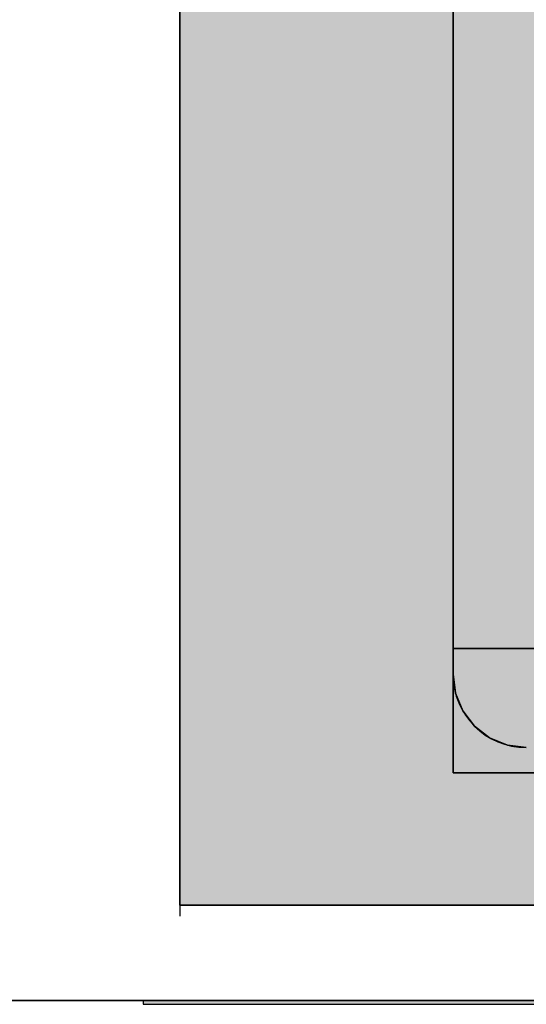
# Model space of a CAD drawing. Extents: x 635 to 1785, y -95 to 499.
# Tile 60 of 159: x 744.74 to 747.51, y 146.08 to 151.45. Entities that reach past the tile are written whole.
import ezdxf

# ---------------------------------------------------------------- set-up
doc = ezdxf.new("R2010")
doc.units = 0
doc.layers.get('0').update_dxf_attribs({"lineweight": 35})
for name, color, linetype, lineweight, true_color in [('A_Wand_allgemein', 7, 'Continuous', 35, 0x585858), ('M-EQPT', 2, 'Continuous', 30, 0xffff00), ('M-EQPT-Shading', 2, 'Continuous', 30, 0xffff00)]:
    doc.layers.add(name, color=color, linetype=linetype, lineweight=lineweight, true_color=true_color)

# ---------------------------------------------------------------- blocks, each defined once
blk = doc.blocks.new('Shading-A06HSU80NL', base_point=(766.319, 168.0627))
at = {"layer": 'M-EQPT-Shading', "color": 2, "true_color": 0xffff00}
for points in [[(746.6993, 161.4598), (746.5665, 157.9006), (747.1087, 161.4598), (747.1087, 147.3426)], [(746.5665, 157.9006), (747.1087, 147.3426), (746.5678, 157.8902)], [(746.5678, 157.4702), (746.5678, 157.8902), (747.1087, 147.3426)], [(766.6178, 146.6209), (765.6795, 157.4419), (745.6178, 146.6209), (765.6732, 157.4502)], [(746.2125, 157.4502), (746.2061, 157.4419), (765.6732, 157.4502), (745.6178, 146.6209)], [(745.6178, 146.6209), (746.2061, 157.4419), (746.1978, 157.4356)], [(746.1978, 157.4356), (746.1882, 157.4316), (745.6178, 146.6209)], [(747.1087, 147.3426), (746.5381, 157.4316), (746.5478, 157.4356)], [(746.5478, 157.4356), (746.5561, 157.4419), (747.1087, 147.3426)], [(746.5561, 157.4419), (746.5624, 157.4502), (747.1087, 147.3426)], [(746.5665, 157.4599), (747.1087, 147.3426), (746.5624, 157.4502)], [(746.5678, 157.4702), (747.1087, 147.3426), (746.5665, 157.4599)], [(746.1882, 157.4316), (746.1778, 157.4302), (745.6178, 146.6209)], [(746.5381, 157.4316), (745.6178, 157.4302), (747.1087, 147.3426)], [(745.6178, 157.4302), (745.6178, 146.6209), (746.1778, 157.4302)], [(745.6178, 157.4302), (747.1087, 147.3426), (745.6178, 146.6209)], [(755.3882, 151.0575), (747.1087, 151.0575), (755.3882, 152.373), (747.1087, 152.373)], [(747.1087, 148.413), (747.1087, 151.0575), (758.4282, 148.413), (758.4282, 151.0575)], [(758.4282, 148.413), (758.4282, 147.3426), (747.1087, 148.413), (747.1087, 147.3426)], [(747.1087, 147.3426), (759.2785, 147.3426), (745.6178, 146.6209), (759.2785, 146.6209)]]:
    blk.add_solid(points, dxfattribs=at)
blk = doc.blocks.new('Shading-A06HSUAANL', base_point=(758.5887, 147.4809))
at = {"layer": 'M-EQPT-Shading', "color": 8, "true_color": 0x808080}
for points in [[(758.9887, 159.0809), (747.5087, 159.4809), (747.1087, 147.8809), (747.1087, 159.0809)], [(758.9887, 147.8809), (758.9887, 159.0809), (747.1087, 147.8809)], [(758.5887, 147.4809), (758.9887, 147.8809), (747.5087, 147.4809), (747.1087, 147.8809)], [(747.3087, 147.5345), (747.4052, 147.4945), (747.1087, 147.8809), (747.5087, 147.4809)], [(747.3087, 147.5345), (747.1087, 147.8809), (747.1223, 147.7774)], [(747.1223, 147.7774), (747.1623, 147.6809), (747.3087, 147.5345), (747.2258, 147.598)]]:
    blk.add_solid(points, dxfattribs=at)
blk = doc.blocks.new('Shading-A06HSUAMNL', base_point=(756.6178, 146.1009))
at = {"layer": 'M-EQPT-Shading', "color": 8, "true_color": 0x808080}
blk.add_solid([(756.6178, 146.1009), (745.4178, 146.1009), (756.6178, 146.0809), (745.4178, 146.0809)], dxfattribs=at)
blk = doc.blocks.new('Shading-A06HSUAONL', base_point=(747.1087, 147.8809))
at = {"layer": 'M-EQPT-Shading', "color": 8, "true_color": 0x808080}
for points in [[(747.1087, 159.0809), (758.9887, 159.0809), (747.1087, 147.8809), (758.9887, 147.8809)], [(747.1087, 147.8809), (758.5887, 147.4809), (747.5087, 147.4809)], [(747.3087, 147.5345), (747.1223, 147.7774), (747.5087, 147.4809), (747.1087, 147.8809)], [(758.9887, 147.8809), (758.975, 147.7774), (747.1087, 147.8809), (758.5887, 147.4809)], [(747.2258, 147.598), (747.1623, 147.6809), (747.3087, 147.5345), (747.1223, 147.7774)], [(747.5087, 147.4809), (747.4052, 147.4945), (747.3087, 147.5345)]]:
    blk.add_solid(points, dxfattribs=at)
blk = doc.blocks.new('Shading-A06HSUCYNL', base_point=(758.2971, 148.0005))
at = {"layer": 'M-EQPT-Shading', "color": 8, "true_color": 0x7f7f7f}
for points in [[(758.2993, 148.0205), (747.1087, 148.0205), (758.2988, 148.0101), (747.1087, 148.0101)], [(758.2668, 148.0101), (747.1087, 148.0101), (758.2662, 148.0205), (747.1087, 148.0205)]]:
    blk.add_solid(points, dxfattribs=at)
at = {"layer": 'M-EQPT-Shading', "color": 8, "true_color": 0x7b7b7b}
for points in [[(747.1087, 148.0101), (747.1087, 148.0005), (758.2988, 148.0101), (758.2971, 148.0005)], [(758.2684, 148.0005), (747.1087, 148.0005), (758.2668, 148.0101), (747.1087, 148.0101)]]:
    blk.add_solid(points, dxfattribs=at)
at = {"layer": 'M-EQPT-Shading', "color": 8, "true_color": 0x727272}
for points in [[(758.2971, 148.0005), (747.1087, 148.0005), (758.2945, 147.9922), (747.1087, 147.9922)], [(758.2711, 147.9922), (747.1087, 147.9922), (758.2684, 148.0005), (747.1087, 148.0005)]]:
    blk.add_solid(points, dxfattribs=at)
at = {"layer": 'M-EQPT-Shading', "color": 251, "true_color": 0x666666}
for points in [[(758.2945, 147.9922), (747.1087, 147.9922), (758.2911, 147.9858), (747.1087, 147.9858)], [(758.2745, 147.9858), (747.1087, 147.9858), (758.2711, 147.9922), (747.1087, 147.9922)]]:
    blk.add_solid(points, dxfattribs=at)
at = {"layer": 'M-EQPT-Shading', "color": 251, "true_color": 0x585858}
for points in [[(758.2911, 147.9858), (747.1087, 147.9858), (758.287, 147.9818), (747.1087, 147.9818)], [(758.2785, 147.9818), (747.1087, 147.9818), (758.2745, 147.9858), (747.1087, 147.9858)]]:
    blk.add_solid(points, dxfattribs=at)
at = {"layer": 'M-EQPT-Shading', "color": 251, "true_color": 0x484848}
for points in [[(758.287, 147.9818), (747.1087, 147.9818), (758.2828, 147.9805), (747.1087, 147.9805)], [(758.2828, 147.9805), (747.1087, 147.9805), (758.2785, 147.9818), (747.1087, 147.9818)]]:
    blk.add_solid(points, dxfattribs=at)
blk = doc.blocks.new('Shading-A06HSUD4NL', base_point=(758.2828, 148.0605))
at = {"layer": 'M-EQPT-Shading', "color": 251, "true_color": 0x484848}
for points in [[(758.2828, 148.0605), (747.1087, 148.0605), (758.287, 148.0591), (747.1087, 148.0591)], [(758.2785, 148.0591), (747.1087, 148.0591), (758.2828, 148.0605), (747.1087, 148.0605)]]:
    blk.add_solid(points, dxfattribs=at)
at = {"layer": 'M-EQPT-Shading', "color": 251, "true_color": 0x585858}
for points in [[(758.287, 148.0591), (747.1087, 148.0591), (758.2911, 148.0551), (747.1087, 148.0551)], [(755.2345, 148.0551), (747.1087, 148.0551), (755.2385, 148.0591), (747.1087, 148.0591)]]:
    blk.add_solid(points, dxfattribs=at)
at = {"layer": 'M-EQPT-Shading', "color": 251, "true_color": 0x666666}
for points in [[(758.2911, 148.0551), (747.1087, 148.0551), (758.2945, 148.0488), (747.1087, 148.0488)], [(758.2711, 148.0488), (747.1087, 148.0488), (758.2745, 148.0551), (747.1087, 148.0551)]]:
    blk.add_solid(points, dxfattribs=at)
at = {"layer": 'M-EQPT-Shading', "color": 8, "true_color": 0x727272}
for points in [[(758.2945, 148.0488), (747.1087, 148.0488), (758.2971, 148.0405), (747.1087, 148.0405)], [(749.1484, 148.0405), (747.1087, 148.0405), (749.1511, 148.0488), (747.1087, 148.0488)]]:
    blk.add_solid(points, dxfattribs=at)
at = {"layer": 'M-EQPT-Shading', "color": 8, "true_color": 0x7b7b7b}
for points in [[(758.2971, 148.0405), (747.1087, 148.0405), (758.2988, 148.0308), (747.1087, 148.0308)], [(749.1468, 148.0308), (747.1087, 148.0308), (749.1484, 148.0405), (747.1087, 148.0405)]]:
    blk.add_solid(points, dxfattribs=at)
at = {"layer": 'M-EQPT-Shading', "color": 8, "true_color": 0x7f7f7f}
for points in [[(758.2988, 148.0308), (747.1087, 148.0308), (758.2993, 148.0205), (747.1087, 148.0205)], [(758.2662, 148.0205), (747.1087, 148.0205), (758.2668, 148.0308), (747.1087, 148.0308)]]:
    blk.add_solid(points, dxfattribs=at)
blk = doc.blocks.new('Wand-A06HSUGYNL', base_point=(709.1815, 142.1009))
at = {"color": 0, "linetype": 'ByBlock', "lineweight": -2, "ltscale": 0.35}
blk.add_line((772.2962, 146.1009), (709.1815, 146.1009), dxfattribs=at)
blk = doc.blocks.new('Kreis-A06HSUVMNL', base_point=(745.6178, 147.4259))
at = {"color": 0, "linetype": 'ByBlock', "lineweight": -2, "ltscale": 0.3}
blk.add_line((745.6178, 147.4259), (745.6178, 147.6259), dxfattribs=at)
blk = doc.blocks.new('Kreis-A06HSUVONL', base_point=(745.6178, 151.2259))
at = {"color": 0, "linetype": 'ByBlock', "lineweight": -2, "ltscale": 0.3}
blk.add_line((745.6178, 151.4259), (745.6178, 151.2259), dxfattribs=at)
blk = doc.blocks.new('Kreis-A06HSUVUNL', base_point=(745.6178, 147.4259))
at = {"color": 0, "linetype": 'ByBlock', "lineweight": -2, "ltscale": 0.3}
blk.add_line((745.6178, 147.6259), (745.6178, 147.4259), dxfattribs=at)
blk = doc.blocks.new('Kreis-A06HSUVWNL', base_point=(745.6178, 151.2259))
at = {"color": 0, "linetype": 'ByBlock', "lineweight": -2, "ltscale": 0.3}
blk.add_line((745.6178, 151.2259), (745.6178, 151.4259), dxfattribs=at)
blk = doc.blocks.new('Flächen-Netz-A06HSUW0NL', base_point=(747.1087, 147.4809))
at = {"color": 0, "linetype": 'ByBlock', "lineweight": -2, "ltscale": 0.3}
for p, q in [((747.1087, 147.8809), (747.1087, 159.0809)), ((747.1223, 147.7774), (747.1087, 147.8809)), ((747.1623, 147.6809), (747.1223, 147.7774)), ((747.2259, 147.598), (747.1623, 147.6809)), ((747.3087, 147.5345), (747.2259, 147.598)), ((747.4052, 147.4945), (747.3087, 147.5345)), ((747.5087, 147.4809), (747.4052, 147.4945))]:
    blk.add_line(p, q, dxfattribs=at)
blk = doc.blocks.new('Kreis-A06HSUW6NL', base_point=(747.1087, 147.4809))
at = {"color": 0, "linetype": 'ByBlock', "lineweight": -2, "ltscale": 0.3}
blk.add_ellipse((747.5087, 147.8809), major_axis=(-0.4, 0), ratio=1, start_param=0, end_param=1.570796, dxfattribs=at)
blk = doc.blocks.new('Kreis-A06HSUWGNL', base_point=(745.6178, 151.2259))
at = {"color": 0, "linetype": 'ByBlock', "lineweight": -2, "ltscale": 0.3}
blk.add_line((745.6178, 151.2259), (745.6178, 151.4259), dxfattribs=at)
blk = doc.blocks.new('Flächen-Netz-A06HSUXGNL', base_point=(747.1087, 147.8809))
at = {"color": 0, "linetype": 'ByBlock', "lineweight": -2, "ltscale": 0.3}
for p, q in [((747.1087, 147.8809), (747.1087, 159.0809)), ((747.1087, 159.0809), (747.1087, 147.8809)), ((747.1087, 147.8809), (747.1087, 147.8809))]:
    blk.add_line(p, q, dxfattribs=at)
blk = doc.blocks.new('Kreis-A06HSUYWNL', base_point=(745.6178, 147.4259))
at = {"color": 0, "linetype": 'ByBlock', "lineweight": -2, "ltscale": 0.3}
blk.add_line((745.6178, 147.4259), (745.6178, 147.6259), dxfattribs=at)
blk = doc.blocks.new('Kreis-A06HSUZ8NL', base_point=(747.4578, 148.9945))
at = {"color": 0, "linetype": 'ByBlock', "lineweight": -2, "ltscale": 0.3}
blk.add_ellipse((753.0578, 153.4871), major_axis=(-3.343, 4.4927), ratio=1, start_param=0, end_param=1.862155, dxfattribs=at)
blk = doc.blocks.new('Kreis-A06HSUZENL', base_point=(745.6178, 151.2259))
at = {"color": 0, "linetype": 'ByBlock', "lineweight": -2, "ltscale": 0.3}
blk.add_line((745.6178, 151.4259), (745.6178, 151.2259), dxfattribs=at)
blk = doc.blocks.new('Flächen-Netz-A06HSUZGNL', base_point=(745.4178, 146.0809))
at = {"color": 0, "linetype": 'ByBlock', "lineweight": -2, "ltscale": 0.3}
for p, q in [((756.6178, 146.1009), (745.4178, 146.1009)), ((745.4178, 146.1009), (745.4178, 146.0809)), ((745.4178, 146.0809), (756.6178, 146.0809))]:
    blk.add_line(p, q, dxfattribs=at)
blk = doc.blocks.new('Kreis-A06HSUZYNL', base_point=(745.6178, 147.4259))
at = {"color": 0, "linetype": 'ByBlock', "lineweight": -2, "ltscale": 0.3}
blk.add_line((745.6178, 147.6259), (745.6178, 147.4259), dxfattribs=at)
blk = doc.blocks.new('Kreis-A06HSV02NL', base_point=(745.6178, 151.2259))
at = {"color": 0, "linetype": 'ByBlock', "lineweight": -2, "ltscale": 0.3}
blk.add_line((745.6178, 151.2259), (745.6178, 151.4259), dxfattribs=at)
blk = doc.blocks.new('Flächen-Netz-A06HSV04NL', base_point=(747.1087, 147.9805))
at = {"color": 0, "linetype": 'ByBlock', "lineweight": -2, "ltscale": 0.3}
for p, q in [((761.6056, 148.0205), (747.1087, 148.0205)), ((747.1087, 148.0205), (747.1087, 148.0101)), ((747.1087, 148.0101), (747.1087, 148.0205)), ((747.1087, 148.0205), (761.6056, 148.0205)), ((747.1087, 148.0101), (747.1087, 148.0005)), ((747.1087, 148.0005), (747.1087, 148.0101)), ((747.1087, 148.0005), (747.1087, 147.9922)), ((747.1087, 147.9922), (747.1087, 148.0005)), ((747.1087, 147.9922), (747.1087, 147.9858)), ((747.1087, 147.9858), (747.1087, 147.9922)), ((747.1087, 147.9858), (747.1087, 147.9818)), ((747.1087, 147.9818), (747.1087, 147.9858)), ((747.1087, 147.9818), (747.1087, 147.9805)), ((747.1087, 147.9805), (747.1087, 147.9818))]:
    blk.add_line(p, q, dxfattribs=at)
blk = doc.blocks.new('Kreis-A06HSV0ANL', base_point=(745.6178, 147.4259))
at = {"color": 0, "linetype": 'ByBlock', "lineweight": -2, "ltscale": 0.3}
blk.add_line((745.6178, 147.4259), (745.6178, 147.6259), dxfattribs=at)
blk = doc.blocks.new('Kreis-A06HSV0ENL', base_point=(745.6178, 151.2259))
at = {"color": 0, "linetype": 'ByBlock', "lineweight": -2, "ltscale": 0.3}
blk.add_line((745.6178, 151.4259), (745.6178, 151.2259), dxfattribs=at)
blk = doc.blocks.new('Flächen-Netz-A06HSV0MNL', base_point=(747.1087, 147.4809))
at = {"color": 0, "linetype": 'ByBlock', "lineweight": -2, "ltscale": 0.3}
for p, q in [((747.1087, 147.8809), (747.1223, 147.7774)), ((747.1223, 147.7774), (747.1087, 147.8809)), ((747.1087, 147.8809), (747.1087, 147.8809)), ((747.1623, 147.6809), (747.1223, 147.7774)), ((747.1223, 147.7774), (747.1623, 147.6809)), ((747.1623, 147.6809), (747.2259, 147.598)), ((747.2259, 147.598), (747.1623, 147.6809)), ((747.3087, 147.5345), (747.2259, 147.598)), ((747.2259, 147.598), (747.3087, 147.5345)), ((747.3087, 147.5345), (747.4052, 147.4945)), ((747.4052, 147.4945), (747.3087, 147.5345)), ((747.4052, 147.4945), (747.5087, 147.4809)), ((747.5087, 147.4809), (747.4052, 147.4945)), ((747.5087, 147.4809), (747.5087, 147.4809))]:
    blk.add_line(p, q, dxfattribs=at)
blk = doc.blocks.new('Kreis-A06HSV0YNL', base_point=(745.6178, 151.2259))
at = {"color": 0, "linetype": 'ByBlock', "lineweight": -2, "ltscale": 0.3}
blk.add_line((745.6178, 151.4259), (745.6178, 151.2259), dxfattribs=at)
blk = doc.blocks.new('Kreis-A06HSV1ANL', base_point=(745.6178, 147.4259))
at = {"color": 0, "linetype": 'ByBlock', "lineweight": -2, "ltscale": 0.3}
blk.add_line((745.6178, 147.6259), (745.6178, 147.4259), dxfattribs=at)
blk = doc.blocks.new('Flächen-Netz-A06HSV1QNL', base_point=(747.1087, 148.0205))
at = {"color": 0, "linetype": 'ByBlock', "lineweight": -2, "ltscale": 0.3}
for p, q in [((747.1087, 148.0591), (747.1087, 148.0605)), ((747.1087, 148.0605), (747.1087, 148.0591)), ((747.1087, 148.0551), (747.1087, 148.0591)), ((747.1087, 148.0591), (747.1087, 148.0551)), ((747.1087, 148.0488), (747.1087, 148.0551)), ((747.1087, 148.0551), (747.1087, 148.0488)), ((747.1087, 148.0405), (747.1087, 148.0488)), ((747.1087, 148.0488), (747.1087, 148.0405)), ((747.1087, 148.0308), (747.1087, 148.0405)), ((747.1087, 148.0405), (747.1087, 148.0308)), ((747.1087, 148.0205), (747.1087, 148.0308)), ((747.1087, 148.0308), (747.1087, 148.0205)), ((761.6056, 148.0205), (747.1087, 148.0205)), ((747.1087, 148.0205), (761.6056, 148.0205))]:
    blk.add_line(p, q, dxfattribs=at)
blk = doc.blocks.new('Kreis-A06HSV26NL', base_point=(745.6178, 151.2259))
at = {"color": 0, "linetype": 'ByBlock', "lineweight": -2, "ltscale": 0.3}
blk.add_line((745.6178, 151.2259), (745.6178, 151.4259), dxfattribs=at)
blk = doc.blocks.new('Flächen-Netz-A06HSV2INL', base_point=(747.1087, 147.4809))
at = {"color": 0, "linetype": 'ByBlock', "lineweight": -2, "ltscale": 0.3}
for p, q in [((747.1087, 159.0809), (747.1087, 147.8809)), ((747.1087, 147.8809), (747.1223, 147.7774)), ((747.1223, 147.7774), (747.1623, 147.6809)), ((747.1623, 147.6809), (747.2259, 147.598)), ((747.2259, 147.598), (747.3087, 147.5345)), ((747.3087, 147.5345), (747.4052, 147.4945)), ((747.4052, 147.4945), (747.5087, 147.4809))]:
    blk.add_line(p, q, dxfattribs=at)
blk = doc.blocks.new('Kreis-A06HSV4KNL', base_point=(745.6178, 147.4259))
at = {"color": 0, "linetype": 'ByBlock', "lineweight": -2, "ltscale": 0.3}
blk.add_line((745.6178, 147.6259), (745.6178, 147.4259), dxfattribs=at)
blk = doc.blocks.new('Kreis-A06HSV62NL', base_point=(745.6178, 147.4259))
at = {"color": 0, "linetype": 'ByBlock', "lineweight": -2, "ltscale": 0.3}
blk.add_line((745.6178, 147.4259), (745.6178, 147.6259), dxfattribs=at)
blk = doc.blocks.new('Flächen-Netz-A06HSV64NL', base_point=(747.1087, 147.9805))
at = {"color": 0, "linetype": 'ByBlock', "lineweight": -2, "ltscale": 0.3}
for p, q in [((747.1087, 148.0591), (747.1087, 148.0605)), ((747.1087, 148.0605), (747.1087, 148.0591)), ((747.1087, 148.0551), (747.1087, 148.0591)), ((747.1087, 148.0591), (747.1087, 148.0551)), ((747.1087, 148.0488), (747.1087, 148.0551)), ((747.1087, 148.0551), (747.1087, 148.0488)), ((747.1087, 148.0405), (747.1087, 148.0488)), ((747.1087, 148.0488), (747.1087, 148.0405)), ((747.1087, 148.0308), (747.1087, 148.0405)), ((747.1087, 148.0405), (747.1087, 148.0308)), ((747.1087, 148.0205), (747.1087, 148.0308)), ((747.1087, 148.0308), (747.1087, 148.0205)), ((747.1087, 148.0205), (747.1087, 148.0101)), ((747.1087, 148.0101), (747.1087, 148.0205)), ((747.1087, 148.0101), (747.1087, 148.0005)), ((747.1087, 148.0005), (747.1087, 148.0101)), ((747.1087, 147.9922), (747.1087, 148.0005)), ((747.1087, 148.0005), (747.1087, 147.9922)), ((747.1087, 147.9858), (747.1087, 147.9922)), ((747.1087, 147.9922), (747.1087, 147.9858)), ((747.1087, 147.9818), (747.1087, 147.9858)), ((747.1087, 147.9858), (747.1087, 147.9818)), ((747.1087, 147.9805), (747.1087, 147.9818)), ((747.1087, 147.9818), (747.1087, 147.9805))]:
    blk.add_line(p, q, dxfattribs=at)
blk = doc.blocks.new('Blockreferenz-A06HSV6SNL', base_point=(745.6178, 146.6209))
at = {"linetype": 'ByBlock', "lineweight": -2, "ltscale": 0.3}
for p, q in [((747.1087, 172.4259), (747.1087, 147.3426)), ((747.1087, 147.3426), (747.1087, 172.4259)), ((747.1087, 172.4259), (747.1087, 147.3426)), ((747.1087, 147.3426), (747.1087, 172.4259)), ((745.6178, 146.6209), (745.6178, 157.4302)), ((745.6178, 157.4302), (745.6178, 146.6209)), ((745.6178, 146.6209), (745.6178, 157.4302)), ((745.6178, 157.4302), (745.6178, 146.6209)), ((747.1087, 147.3426), (761.6056, 147.3426)), ((761.6056, 147.3426), (747.1087, 147.3426)), ((747.1087, 147.3426), (747.1087, 147.3426)), ((747.1087, 147.3426), (747.1087, 147.3426)), ((747.1087, 147.3426), (761.6056, 147.3426)), ((761.6056, 147.3426), (747.1087, 147.3426)), ((766.6178, 146.6209), (745.6178, 146.6209)), ((745.6178, 146.6209), (745.6178, 146.6209)), ((745.6178, 146.6209), (766.6178, 146.6209)), ((766.6178, 146.6209), (745.6178, 146.6209)), ((745.6178, 146.6209), (745.6178, 146.6209)), ((745.6178, 146.6209), (766.6178, 146.6209))]:
    blk.add_line(p, q, dxfattribs=at)

msp = doc.modelspace()

# ---------------------------------------------------------------- linework, layer by layer
at = {"layer": 'M-EQPT', "color": 8, "ltscale": 0.3, "true_color": 0x808080}
for p, q in [((745.6178, 172.8609), (745.6178, 146.5609)), ((747.1087, 147.8809), (747.1087, 159.0809)), ((745.6178, 151.4259), (745.6178, 151.4259)), ((745.6178, 151.4259), (745.6178, 151.4259)), ((745.6178, 151.4259), (745.6178, 151.4259)), ((745.6178, 151.4259), (745.6178, 151.4259)), ((745.6178, 151.2259), (745.6178, 147.6259)), ((745.6178, 147.6259), (745.6178, 151.2259)), ((745.6178, 147.6259), (745.6178, 151.2259)), ((745.6178, 147.6259), (745.6178, 151.2259)), ((745.6178, 151.2259), (745.6178, 147.6259)), ((745.6178, 151.2259), (745.6178, 147.6259)), ((745.6178, 147.6259), (745.6178, 151.2259)), ((745.6178, 151.2259), (745.6178, 147.6259)), ((745.6178, 147.4259), (745.6178, 147.4259)), ((745.6178, 147.4259), (745.6178, 147.4259)), ((745.6178, 147.4259), (745.6178, 147.4259)), ((745.6178, 147.4259), (745.6178, 147.4259))]:
    msp.add_line(p, q, dxfattribs=at)

# ---------------------------------------------------------------- block references
at = {"layer": 'A_Wand_allgemein', "ltscale": 0.35}
msp.add_blockref('Wand-A06HSUGYNL', (709.1815, 142.1009), dxfattribs=at)
at = {"layer": 'M-EQPT'}
for name, p in [('Shading-A06HSU80NL', (766.319, 168.0627)), ('Shading-A06HSUAANL', (758.5887, 147.4809)), ('Shading-A06HSUAONL', (747.1087, 147.8809)), ('Shading-A06HSUD4NL', (758.2828, 148.0605)), ('Shading-A06HSUCYNL', (758.2971, 148.0005)), ('Shading-A06HSUAMNL', (756.6178, 146.1009))]:
    msp.add_blockref(name, p, dxfattribs=at)
at = {"layer": 'M-EQPT', "color": 8, "ltscale": 0.3, "true_color": 0x808080}
for name, p in [('Blockreferenz-A06HSV6SNL', (745.6178, 146.6209)), ('Flächen-Netz-A06HSV64NL', (747.1087, 147.9805)), ('Flächen-Netz-A06HSUW0NL', (747.1087, 147.4809)), ('Flächen-Netz-A06HSV2INL', (747.1087, 147.4809)), ('Flächen-Netz-A06HSUXGNL', (747.1087, 147.8809)), ('Kreis-A06HSUZ8NL', (747.4578, 148.9945)), ('Kreis-A06HSUVONL', (745.6178, 151.2259)), ('Kreis-A06HSUVWNL', (745.6178, 151.2259)), ('Kreis-A06HSUWGNL', (745.6178, 151.2259)), ('Kreis-A06HSUZENL', (745.6178, 151.2259)), ('Kreis-A06HSV02NL', (745.6178, 151.2259)), ('Kreis-A06HSV0ENL', (745.6178, 151.2259)), ('Kreis-A06HSV0YNL', (745.6178, 151.2259)), ('Kreis-A06HSV26NL', (745.6178, 151.2259)), ('Flächen-Netz-A06HSV1QNL', (747.1087, 148.0205)), ('Flächen-Netz-A06HSV04NL', (747.1087, 147.9805)), ('Kreis-A06HSUW6NL', (747.1087, 147.4809)), ('Flächen-Netz-A06HSV0MNL', (747.1087, 147.4809)), ('Kreis-A06HSUVMNL', (745.6178, 147.4259)), ('Kreis-A06HSUVUNL', (745.6178, 147.4259)), ('Kreis-A06HSUYWNL', (745.6178, 147.4259)), ('Kreis-A06HSUZYNL', (745.6178, 147.4259)), ('Kreis-A06HSV0ANL', (745.6178, 147.4259)), ('Kreis-A06HSV1ANL', (745.6178, 147.4259)), ('Kreis-A06HSV4KNL', (745.6178, 147.4259)), ('Kreis-A06HSV62NL', (745.6178, 147.4259)), ('Flächen-Netz-A06HSUZGNL', (745.4178, 146.0809))]:
    msp.add_blockref(name, p, dxfattribs=at)

doc.saveas('drawing.dxf')
